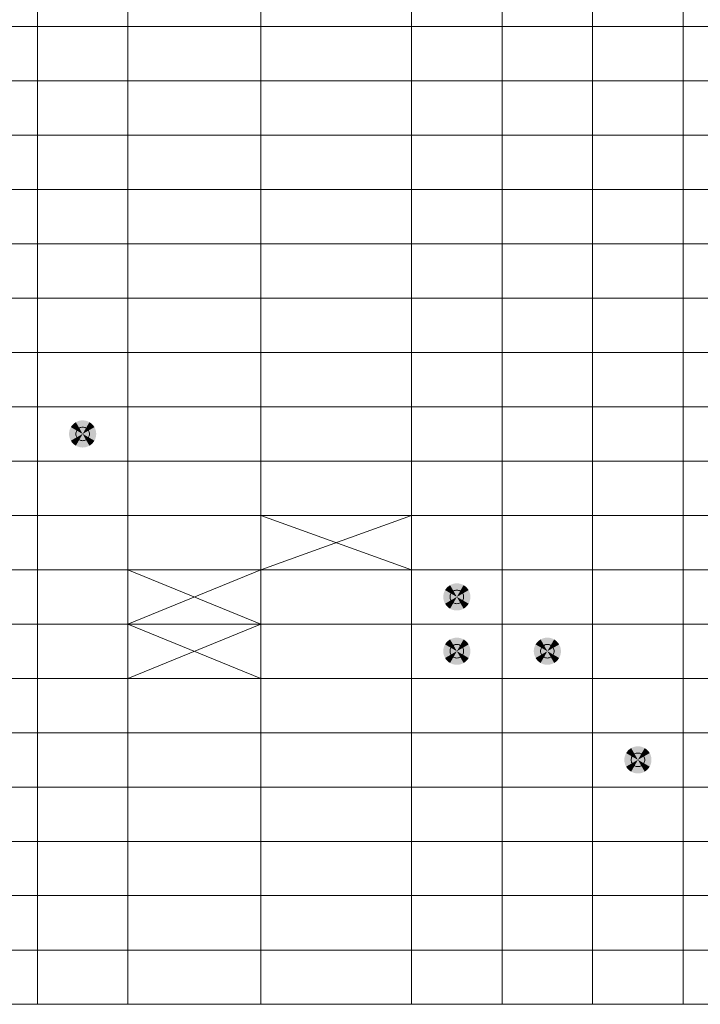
# Model space of a CAD drawing. Header units: millimetres. Extents: x 0 to 203, y 0 to 47.
# Tile 107 of 196: x 104.19 to 110.46, y 12.39 to 21.47. Entities that reach past the tile are written whole.
import ezdxf

# ---------------------------------------------------------------- set-up
doc = ezdxf.new("R2010")
doc.units = ezdxf.units.MM
doc.layers.add('PDF_Geomertry', color=7, linetype='Continuous')
doc.layers.add('PDF_Solid Fills', color=7, linetype='Continuous')

msp = doc.modelspace()

# ---------------------------------------------------------------- hatches: boundary and pattern name
at = {"layer": 'PDF_Solid Fills', "transparency": 33554559}
for points in [[(104.7666, 17.6491), (104.6454, 17.6815), (104.6509, 17.6972)], [(104.7666, 17.6491), (104.6509, 17.6972), (104.6581, 17.7119)], [(104.7666, 17.6491), (104.6581, 17.7119), (104.667, 17.7256)], [(104.7666, 17.6491), (104.667, 17.7256), (104.6778, 17.7378)], [(104.7666, 17.6491), (104.6778, 17.7378), (104.6905, 17.7486)], [(104.7666, 17.6491), (104.6905, 17.7486), (104.7039, 17.7574)], [(104.7666, 17.6491), (104.7039, 17.7574), (104.7186, 17.7649)], [(104.7666, 17.6491), (104.7186, 17.7649), (104.7343, 17.7702)], [(104.7666, 17.6491), (104.7343, 17.7702), (104.7504, 17.7731)], [(104.7666, 17.6491), (104.7504, 17.7731), (104.7666, 17.7741)], [(104.7666, 17.6491), (104.7666, 17.7741), (104.7827, 17.7731)], [(104.7666, 17.6491), (104.7827, 17.7731), (104.799, 17.7702)], [(104.7666, 17.6491), (104.799, 17.7702), (104.8141, 17.7649)], [(104.7666, 17.6491), (104.8141, 17.7649), (104.8288, 17.7574)], [(104.7666, 17.6491), (104.8288, 17.7574), (104.8426, 17.7486)], [(104.7666, 17.6491), (104.8426, 17.7486), (104.8549, 17.7378)], [(104.7666, 17.6491), (104.8549, 17.7378), (104.8657, 17.7256)], [(104.7666, 17.6491), (104.8657, 17.7256), (104.8749, 17.7119)], [(104.7666, 17.6491), (104.8749, 17.7119), (104.8824, 17.6972)], [(104.7666, 17.6491), (104.8824, 17.6972), (104.8873, 17.6815)], [(104.7666, 17.6491), (104.6415, 17.6491), (104.6424, 17.6658)], [(104.7666, 17.6491), (104.6424, 17.6328), (104.6415, 17.6491)], [(104.7666, 17.6491), (104.6424, 17.6658), (104.6454, 17.6815)], [(104.7666, 17.6491), (104.6454, 17.6168), (104.6424, 17.6328)], [(104.7666, 17.6491), (104.6509, 17.6014), (104.6454, 17.6168)], [(104.7666, 17.6491), (104.6581, 17.5867), (104.6509, 17.6014)], [(104.7666, 17.6491), (104.667, 17.573), (104.6581, 17.5867)], [(104.7666, 17.6491), (104.6778, 17.5608), (104.667, 17.573)], [(104.7666, 17.6491), (104.6905, 17.55), (104.6778, 17.5608)], [(104.7666, 17.6491), (104.7039, 17.5406), (104.6905, 17.55)], [(104.7666, 17.6491), (104.7186, 17.5338), (104.7039, 17.5406)], [(104.7666, 17.6491), (104.7343, 17.5285), (104.7186, 17.5338)], [(104.7666, 17.6491), (104.7504, 17.5249), (104.7343, 17.5285)], [(104.7666, 17.6491), (104.7666, 17.524), (104.7504, 17.5249)], [(104.7666, 17.6491), (104.8873, 17.6815), (104.8906, 17.6658)], [(104.7666, 17.6491), (104.8906, 17.6658), (104.8916, 17.6491)], [(104.7666, 17.6491), (104.7827, 17.5249), (104.7666, 17.524)], [(104.7666, 17.6491), (104.799, 17.5285), (104.7827, 17.5249)], [(104.7666, 17.6491), (104.8141, 17.5338), (104.799, 17.5285)], [(104.7666, 17.6491), (104.8288, 17.5406), (104.8141, 17.5338)], [(104.7666, 17.6491), (104.8426, 17.55), (104.8288, 17.5406)], [(104.7666, 17.6491), (104.8549, 17.5608), (104.8426, 17.55)], [(104.7666, 17.6491), (104.8657, 17.573), (104.8549, 17.5608)], [(104.7666, 17.6491), (104.8749, 17.5867), (104.8657, 17.573)], [(104.7666, 17.6491), (104.8824, 17.6014), (104.8749, 17.5867)], [(104.7666, 17.6491), (104.8873, 17.6168), (104.8824, 17.6014)], [(104.7666, 17.6491), (104.8906, 17.6328), (104.8873, 17.6168)], [(104.7666, 17.6491), (104.8916, 17.6491), (104.8906, 17.6328)], [(108.2147, 16.1477), (108.1259, 16.2359), (108.1382, 16.2467)], [(108.2147, 16.1477), (108.1382, 16.2467), (108.152, 16.2562)], [(108.2147, 16.1477), (108.152, 16.2562), (108.1667, 16.2634)], [(108.2147, 16.1477), (108.1667, 16.2634), (108.1824, 16.2683)], [(108.2147, 16.1477), (108.1824, 16.2683), (108.1981, 16.2718)], [(108.2147, 16.1477), (108.1981, 16.2718), (108.2147, 16.2728)], [(108.2147, 16.1477), (108.2147, 16.2728), (108.2308, 16.2718)], [(108.2147, 16.1477), (108.2308, 16.2718), (108.2471, 16.2683)], [(108.2147, 16.1477), (108.2471, 16.2683), (108.2622, 16.2634)], [(108.2147, 16.1477), (108.2622, 16.2634), (108.2769, 16.2562)], [(108.2147, 16.1477), (108.2769, 16.2562), (108.2907, 16.2467)], [(108.2147, 16.1477), (108.2907, 16.2467), (108.303, 16.2359)], [(108.2147, 16.1477), (108.0896, 16.1477), (108.0905, 16.1639)], [(108.2147, 16.1477), (108.0905, 16.1316), (108.0896, 16.1477)], [(108.2147, 16.1477), (108.0905, 16.1639), (108.0935, 16.18)], [(108.2147, 16.1477), (108.0935, 16.1153), (108.0905, 16.1316)], [(108.2147, 16.1477), (108.0935, 16.18), (108.099, 16.1957)], [(108.2147, 16.1477), (108.099, 16.0996), (108.0935, 16.1153)], [(108.2147, 16.1477), (108.099, 16.1957), (108.1062, 16.2104)], [(108.2147, 16.1477), (108.1062, 16.0849), (108.099, 16.0996)], [(108.2147, 16.1477), (108.1062, 16.2104), (108.1151, 16.2238)], [(108.2147, 16.1477), (108.1151, 16.0717), (108.1062, 16.0849)], [(108.2147, 16.1477), (108.1151, 16.2238), (108.1259, 16.2359)], [(108.2147, 16.1477), (108.1259, 16.0594), (108.1151, 16.0717)], [(108.2147, 16.1477), (108.1382, 16.0486), (108.1259, 16.0594)], [(108.2147, 16.1477), (108.152, 16.0394), (108.1382, 16.0486)], [(108.2147, 16.1477), (108.1667, 16.0319), (108.152, 16.0394)], [(108.2147, 16.1477), (108.1824, 16.027), (108.1667, 16.0319)], [(108.2147, 16.1477), (108.1981, 16.0237), (108.1824, 16.027)], [(108.2147, 16.1477), (108.2147, 16.0227), (108.1981, 16.0237)], [(108.2147, 16.1477), (108.303, 16.2359), (108.3138, 16.2238)], [(108.2147, 16.1477), (108.3138, 16.2238), (108.323, 16.2104)], [(108.2147, 16.1477), (108.323, 16.2104), (108.3299, 16.1957)], [(108.2147, 16.1477), (108.3299, 16.1957), (108.3354, 16.18)], [(108.2147, 16.1477), (108.3354, 16.18), (108.3387, 16.1639)], [(108.2147, 16.1477), (108.3387, 16.1639), (108.3397, 16.1477)], [(108.2147, 16.1477), (108.2308, 16.0237), (108.2147, 16.0227)], [(108.2147, 16.1477), (108.2471, 16.027), (108.2308, 16.0237)], [(108.2147, 16.1477), (108.2622, 16.0319), (108.2471, 16.027)], [(108.2147, 16.1477), (108.2769, 16.0394), (108.2622, 16.0319)], [(108.2147, 16.1477), (108.2907, 16.0486), (108.2769, 16.0394)], [(108.2147, 16.1477), (108.303, 16.0594), (108.2907, 16.0486)], [(108.2147, 16.1477), (108.3138, 16.0717), (108.303, 16.0594)], [(108.2147, 16.1477), (108.323, 16.0849), (108.3138, 16.0717)], [(108.2147, 16.1477), (108.3299, 16.0996), (108.323, 16.0849)], [(108.2147, 16.1477), (108.3354, 16.1153), (108.3299, 16.0996)], [(108.2147, 16.1477), (108.3387, 16.1316), (108.3354, 16.1153)], [(108.2147, 16.1477), (108.3397, 16.1477), (108.3387, 16.1316)], [(108.2147, 15.6474), (108.0935, 15.6797), (108.099, 15.695)], [(108.2147, 15.6474), (108.099, 15.695), (108.1062, 15.7098)], [(108.2147, 15.6474), (108.1062, 15.7098), (108.1151, 15.7235)], [(108.2147, 15.6474), (108.1151, 15.7235), (108.1259, 15.7356)], [(108.2147, 15.6474), (108.1259, 15.7356), (108.1382, 15.7464)], [(108.2147, 15.6474), (108.1382, 15.7464), (108.152, 15.7559)], [(108.2147, 15.6474), (108.152, 15.7559), (108.1667, 15.7627)], [(108.2147, 15.6474), (108.1667, 15.7627), (108.1824, 15.768)], [(108.2147, 15.6474), (108.1824, 15.768), (108.1981, 15.7716)], [(108.2147, 15.6474), (108.1981, 15.7716), (108.2147, 15.7725)], [(108.2147, 15.6474), (108.2147, 15.7725), (108.2308, 15.7716)], [(108.2147, 15.6474), (108.2308, 15.7716), (108.2471, 15.768)], [(108.2147, 15.6474), (108.2471, 15.768), (108.2622, 15.7627)], [(108.2147, 15.6474), (108.2622, 15.7627), (108.2769, 15.7559)], [(108.2147, 15.6474), (108.2769, 15.7559), (108.2907, 15.7464)], [(108.2147, 15.6474), (108.2907, 15.7464), (108.303, 15.7356)], [(108.2147, 15.6474), (108.303, 15.7356), (108.3138, 15.7235)], [(108.2147, 15.6474), (108.3138, 15.7235), (108.323, 15.7098)], [(108.2147, 15.6474), (108.323, 15.7098), (108.3299, 15.695)], [(108.2147, 15.6474), (108.3299, 15.695), (108.3354, 15.6797)], [(109.0486, 15.6474), (108.9279, 15.6797), (108.9332, 15.695)], [(109.0486, 15.6474), (108.9332, 15.695), (108.9401, 15.7098)], [(109.0486, 15.6474), (108.9401, 15.7098), (108.9495, 15.7235)], [(109.0486, 15.6474), (108.9495, 15.7235), (108.9603, 15.7356)], [(109.0486, 15.6474), (108.9603, 15.7356), (108.9724, 15.7464)], [(109.0486, 15.6474), (108.9724, 15.7464), (108.9862, 15.7559)], [(109.0486, 15.6474), (108.9862, 15.7559), (109.0009, 15.7627)], [(109.0486, 15.6474), (109.0009, 15.7627), (109.0162, 15.768)], [(109.0486, 15.6474), (109.0162, 15.768), (109.0323, 15.7716)], [(109.0486, 15.6474), (109.0323, 15.7716), (109.0486, 15.7725)], [(109.0486, 15.6474), (109.0486, 15.7725), (109.0652, 15.7716)], [(109.0486, 15.6474), (109.0652, 15.7716), (109.0809, 15.768)], [(109.0486, 15.6474), (109.0809, 15.768), (109.0966, 15.7627)], [(109.0486, 15.6474), (109.0966, 15.7627), (109.1113, 15.7559)], [(109.0486, 15.6474), (109.1113, 15.7559), (109.1251, 15.7464)], [(109.0486, 15.6474), (109.1251, 15.7464), (109.1372, 15.7356)], [(109.0486, 15.6474), (109.1372, 15.7356), (109.148, 15.7235)], [(109.0486, 15.6474), (109.148, 15.7235), (109.1569, 15.7098)], [(109.0486, 15.6474), (109.1569, 15.7098), (109.1643, 15.695)], [(109.0486, 15.6474), (109.1643, 15.695), (109.1696, 15.6797)], [(108.2147, 15.6474), (108.0896, 15.6474), (108.0905, 15.6636)], [(108.2147, 15.6474), (108.0905, 15.6307), (108.0896, 15.6474)], [(108.2147, 15.6474), (108.0905, 15.6636), (108.0935, 15.6797)], [(108.2147, 15.6474), (108.0935, 15.615), (108.0905, 15.6307)], [(108.2147, 15.6474), (108.099, 15.5993), (108.0935, 15.615)], [(108.2147, 15.6474), (108.1062, 15.5846), (108.099, 15.5993)], [(108.2147, 15.6474), (108.1151, 15.5708), (108.1062, 15.5846)], [(108.2147, 15.6474), (108.1259, 15.5587), (108.1151, 15.5708)], [(108.2147, 15.6474), (108.1382, 15.5479), (108.1259, 15.5587)], [(108.2147, 15.6474), (108.152, 15.5391), (108.1382, 15.5479)], [(108.2147, 15.6474), (108.1667, 15.5316), (108.152, 15.5391)], [(108.2147, 15.6474), (108.1824, 15.5263), (108.1667, 15.5316)], [(108.2147, 15.6474), (108.1981, 15.5234), (108.1824, 15.5263)], [(108.2147, 15.6474), (108.2147, 15.5218), (108.1981, 15.5234)], [(108.2147, 15.6474), (108.3354, 15.6797), (108.3387, 15.6636)], [(108.2147, 15.6474), (108.3387, 15.6636), (108.3397, 15.6474)], [(108.2147, 15.6474), (108.2308, 15.5234), (108.2147, 15.5218)], [(108.2147, 15.6474), (108.2471, 15.5263), (108.2308, 15.5234)], [(108.2147, 15.6474), (108.2622, 15.5316), (108.2471, 15.5263)], [(108.2147, 15.6474), (108.2769, 15.5391), (108.2622, 15.5316)], [(108.2147, 15.6474), (108.2907, 15.5479), (108.2769, 15.5391)], [(108.2147, 15.6474), (108.303, 15.5587), (108.2907, 15.5479)], [(108.2147, 15.6474), (108.3138, 15.5708), (108.303, 15.5587)], [(108.2147, 15.6474), (108.323, 15.5846), (108.3138, 15.5708)], [(108.2147, 15.6474), (108.3299, 15.5993), (108.323, 15.5846)], [(108.2147, 15.6474), (108.3354, 15.615), (108.3299, 15.5993)], [(108.2147, 15.6474), (108.3387, 15.6307), (108.3354, 15.615)], [(108.2147, 15.6474), (108.3397, 15.6474), (108.3387, 15.6307)], [(109.0486, 15.6474), (108.9234, 15.6474), (108.9244, 15.6636)], [(109.0486, 15.6474), (108.9244, 15.6307), (108.9234, 15.6474)], [(109.0486, 15.6474), (108.9244, 15.6636), (108.9279, 15.6797)], [(109.0486, 15.6474), (108.9279, 15.615), (108.9244, 15.6307)], [(109.0486, 15.6474), (108.9332, 15.5993), (108.9279, 15.615)], [(109.0486, 15.6474), (108.9401, 15.5846), (108.9332, 15.5993)], [(109.0486, 15.6474), (108.9495, 15.5708), (108.9401, 15.5846)], [(109.0486, 15.6474), (108.9603, 15.5587), (108.9495, 15.5708)], [(109.0486, 15.6474), (108.9724, 15.5479), (108.9603, 15.5587)], [(109.0486, 15.6474), (108.9862, 15.5391), (108.9724, 15.5479)], [(109.0486, 15.6474), (109.0009, 15.5316), (108.9862, 15.5391)], [(109.0486, 15.6474), (109.0162, 15.5263), (109.0009, 15.5316)], [(109.0486, 15.6474), (109.0323, 15.5234), (109.0162, 15.5263)], [(109.0486, 15.6474), (109.0486, 15.5218), (109.0323, 15.5234)], [(109.0486, 15.6474), (109.1696, 15.6797), (109.1726, 15.6636)], [(109.0486, 15.6474), (109.1726, 15.6636), (109.1741, 15.6474)], [(109.0486, 15.6474), (109.0652, 15.5234), (109.0486, 15.5218)], [(109.0486, 15.6474), (109.0809, 15.5263), (109.0652, 15.5234)], [(109.0486, 15.6474), (109.0966, 15.5316), (109.0809, 15.5263)], [(109.0486, 15.6474), (109.1113, 15.5391), (109.0966, 15.5316)], [(109.0486, 15.6474), (109.1251, 15.5479), (109.1113, 15.5391)], [(109.0486, 15.6474), (109.1372, 15.5587), (109.1251, 15.5479)], [(109.0486, 15.6474), (109.148, 15.5708), (109.1372, 15.5587)], [(109.0486, 15.6474), (109.1569, 15.5846), (109.148, 15.5708)], [(109.0486, 15.6474), (109.1643, 15.5993), (109.1569, 15.5846)], [(109.0486, 15.6474), (109.1696, 15.615), (109.1643, 15.5993)], [(109.0486, 15.6474), (109.1726, 15.6307), (109.1696, 15.615)], [(109.0486, 15.6474), (109.1741, 15.6474), (109.1726, 15.6307)], [(109.8828, 14.6464), (109.767, 14.6939), (109.7745, 14.7086)], [(109.8828, 14.6464), (109.7745, 14.7086), (109.7837, 14.7223)], [(109.8828, 14.6464), (109.7837, 14.7223), (109.7945, 14.7347)], [(109.8828, 14.6464), (109.7945, 14.7347), (109.8069, 14.7455)], [(109.8828, 14.6464), (109.8069, 14.7455), (109.8206, 14.7547)], [(109.8828, 14.6464), (109.8206, 14.7547), (109.8353, 14.7615)], [(109.8828, 14.6464), (109.8353, 14.7615), (109.8504, 14.767)], [(109.8828, 14.6464), (109.8504, 14.767), (109.8667, 14.7704)], [(109.8828, 14.6464), (109.8667, 14.7704), (109.8828, 14.7714)], [(109.8828, 14.6464), (109.8828, 14.7714), (109.8991, 14.7704)], [(109.8828, 14.6464), (109.8991, 14.7704), (109.9151, 14.767)], [(109.8828, 14.6464), (109.9151, 14.767), (109.9308, 14.7615)], [(109.8828, 14.6464), (109.9308, 14.7615), (109.9456, 14.7547)], [(109.8828, 14.6464), (109.9456, 14.7547), (109.9589, 14.7455)], [(109.8828, 14.6464), (109.9589, 14.7455), (109.9717, 14.7347)], [(109.8828, 14.6464), (109.9717, 14.7347), (109.9824, 14.7223)], [(109.8828, 14.6464), (109.9824, 14.7223), (109.9913, 14.7086)], [(109.8828, 14.6464), (109.9913, 14.7086), (109.9985, 14.6939)], [(109.8828, 14.6464), (109.7578, 14.6464), (109.7588, 14.6625)], [(109.8828, 14.6464), (109.7588, 14.6297), (109.7578, 14.6464)], [(109.8828, 14.6464), (109.7588, 14.6625), (109.7621, 14.6788)], [(109.8828, 14.6464), (109.7621, 14.614), (109.7588, 14.6297)], [(109.8828, 14.6464), (109.7621, 14.6788), (109.767, 14.6939)], [(109.8828, 14.6464), (109.767, 14.5983), (109.7621, 14.614)], [(109.8828, 14.6464), (109.7745, 14.5836), (109.767, 14.5983)], [(109.8828, 14.6464), (109.7837, 14.5699), (109.7745, 14.5836)], [(109.8828, 14.6464), (109.7945, 14.5575), (109.7837, 14.5699)], [(109.8828, 14.6464), (109.8069, 14.5467), (109.7945, 14.5575)], [(109.8828, 14.6464), (109.8206, 14.5379), (109.8069, 14.5467)], [(109.8828, 14.6464), (109.8353, 14.5306), (109.8206, 14.5379)], [(109.8828, 14.6464), (109.8504, 14.5251), (109.8353, 14.5306)], [(109.8828, 14.6464), (109.8667, 14.5222), (109.8504, 14.5251)], [(109.8828, 14.6464), (109.8828, 14.5212), (109.8667, 14.5222)], [(109.8828, 14.6464), (109.9985, 14.6939), (110.004, 14.6788)], [(109.8828, 14.6464), (110.004, 14.6788), (110.007, 14.6625)], [(109.8828, 14.6464), (110.007, 14.6625), (110.0079, 14.6464)], [(109.8828, 14.6464), (109.8991, 14.5222), (109.8828, 14.5212)], [(109.8828, 14.6464), (109.9151, 14.5251), (109.8991, 14.5222)], [(109.8828, 14.6464), (109.9308, 14.5306), (109.9151, 14.5251)], [(109.8828, 14.6464), (109.9456, 14.5379), (109.9308, 14.5306)], [(109.8828, 14.6464), (109.9589, 14.5467), (109.9456, 14.5379)], [(109.8828, 14.6464), (109.9717, 14.5575), (109.9589, 14.5467)], [(109.8828, 14.6464), (109.9824, 14.5699), (109.9717, 14.5575)], [(109.8828, 14.6464), (109.9913, 14.5836), (109.9824, 14.5699)], [(109.8828, 14.6464), (109.9985, 14.5983), (109.9913, 14.5836)], [(109.8828, 14.6464), (110.004, 14.614), (109.9985, 14.5983)], [(109.8828, 14.6464), (110.007, 14.6297), (110.004, 14.614)], [(109.8828, 14.6464), (110.0079, 14.6464), (110.007, 14.6297)]]:
    msp.add_hatch(color=256, dxfattribs=at).paths.add_polyline_path(points)

# ---------------------------------------------------------------- linework, layer by layer
at = {"layer": 'PDF_Geomertry', "lineweight": 15}
msp.add_lwpolyline([(76.2091, 12.3941), (116.4176, 12.3941), (116.4176, 30.5793), (76.2091, 30.5793), (76.2091, 12.3941)], close=True, dxfattribs=at)
for points in [[(104.3491, 12.3941), (104.3491, 30.5793)], [(105.1835, 12.3941), (105.1835, 30.5793)], [(106.4072, 12.3941), (106.4072, 30.5793)], [(107.7972, 12.3941), (107.7972, 30.5793)], [(108.6316, 12.3941), (108.6316, 30.5793)], [(109.4659, 12.3941), (109.4659, 30.5793)], [(110.3003, 12.3941), (110.3003, 30.5793)], [(76.2091, 21.4033), (116.4176, 21.4033)], [(76.2091, 20.9024), (116.4176, 20.9024)], [(76.2091, 20.4021), (116.4176, 20.4021)], [(76.2091, 19.9014), (116.4176, 19.9014)], [(76.2091, 19.4011), (116.4176, 19.4011)], [(76.2091, 18.9008), (116.4176, 18.9008)], [(76.2091, 18.4), (116.4176, 18.4)], [(76.2091, 17.8997), (116.4176, 17.8997)], [(76.2091, 17.399), (116.4176, 17.399)], [(76.2091, 16.8987), (116.4176, 16.8987)], [(106.4072, 15.3968), (105.1835, 15.8975), (106.4072, 16.3978), (107.7972, 16.8987)], [(107.7972, 16.3978), (106.4072, 16.8987)], [(76.2091, 16.3978), (116.4176, 16.3978)], [(105.1835, 15.3968), (106.4072, 15.8975), (105.1835, 16.3978)], [(76.2091, 15.8975), (116.4176, 15.8975)], [(76.2091, 15.3968), (116.4176, 15.3968)], [(76.2091, 14.8965), (116.4176, 14.8965)], [(76.2091, 14.3956), (116.4176, 14.3956)], [(76.2091, 13.8954), (116.4176, 13.8954)], [(76.2091, 13.3951), (116.4176, 13.3951)], [(76.2091, 12.8944), (116.4176, 12.8944)]]:
    msp.add_lwpolyline(points, dxfattribs=at)
at = {"layer": 'PDF_Geomertry', "lineweight": 0}
for points in [[(104.7039, 17.6491), (104.7042, 17.6413), (104.7062, 17.6328), (104.7088, 17.6256), (104.7121, 17.6181), (104.717, 17.6113), (104.7225, 17.605), (104.7284, 17.5995), (104.7352, 17.5952), (104.7425, 17.5916), (104.7504, 17.5887), (104.7582, 17.5873), (104.7666, 17.5867), (104.7749, 17.5873), (104.7827, 17.5887), (104.7906, 17.5916), (104.798, 17.5952), (104.8049, 17.5995), (104.8108, 17.605), (104.8161, 17.6113), (104.8206, 17.6181), (104.8245, 17.6256), (104.8269, 17.6328), (104.8284, 17.6413), (104.8288, 17.6491), (104.8284, 17.6574), (104.8269, 17.6652), (104.8245, 17.6731), (104.8206, 17.6805), (104.8161, 17.6874), (104.8108, 17.6937), (104.8049, 17.6992), (104.798, 17.7035), (104.7906, 17.707), (104.7827, 17.7099), (104.7749, 17.7113), (104.7666, 17.7119), (104.7582, 17.7113), (104.7504, 17.7099), (104.7425, 17.707), (104.7352, 17.7035), (104.7284, 17.6992), (104.7225, 17.6937), (104.717, 17.6874), (104.7121, 17.6805), (104.7088, 17.6731), (104.7062, 17.6652), (104.7042, 17.6574), (104.7039, 17.6491)], [(108.152, 16.1477), (108.1523, 16.1394), (108.1539, 16.1316), (108.1569, 16.1237), (108.1602, 16.1163), (108.1647, 16.1094), (108.17, 16.1035), (108.1765, 16.0982), (108.1833, 16.0937), (108.1906, 16.0898), (108.1985, 16.0874), (108.2063, 16.0859), (108.2147, 16.0849), (108.2226, 16.0859), (108.2308, 16.0874), (108.2383, 16.0898), (108.2455, 16.0937), (108.2524, 16.0982), (108.2589, 16.1035), (108.2642, 16.1094), (108.2687, 16.1163), (108.272, 16.1237), (108.275, 16.1316), (108.2765, 16.1394), (108.2769, 16.1477), (108.2765, 16.1561), (108.275, 16.1639), (108.272, 16.1718), (108.2687, 16.179), (108.2642, 16.1859), (108.2589, 16.1918), (108.2524, 16.1973), (108.2455, 16.2022), (108.2383, 16.2055), (108.2308, 16.2081), (108.2226, 16.21), (108.2147, 16.2104), (108.2063, 16.21), (108.1985, 16.2081), (108.1906, 16.2055), (108.1833, 16.2022), (108.1765, 16.1973), (108.17, 16.1918), (108.1647, 16.1859), (108.1602, 16.179), (108.1569, 16.1718), (108.1539, 16.1639), (108.1523, 16.1561), (108.152, 16.1477)], [(108.152, 15.6474), (108.1523, 15.6391), (108.1539, 15.6313), (108.1569, 15.6234), (108.1602, 15.616), (108.1647, 15.6091), (108.17, 15.6028), (108.1765, 15.5973), (108.1833, 15.593), (108.1906, 15.5895), (108.1985, 15.5865), (108.2063, 15.5852), (108.2147, 15.5846), (108.2226, 15.5852), (108.2308, 15.5865), (108.2383, 15.5895), (108.2455, 15.593), (108.2524, 15.5973), (108.2589, 15.6028), (108.2642, 15.6091), (108.2687, 15.616), (108.272, 15.6234), (108.275, 15.6313), (108.2765, 15.6391), (108.2769, 15.6474), (108.2765, 15.6552), (108.275, 15.6636), (108.272, 15.6709), (108.2687, 15.6784), (108.2642, 15.6852), (108.2589, 15.6915), (108.2524, 15.697), (108.2455, 15.7013), (108.2383, 15.7048), (108.2308, 15.7078), (108.2226, 15.7092), (108.2147, 15.7098), (108.2063, 15.7092), (108.1985, 15.7078), (108.1906, 15.7048), (108.1833, 15.7013), (108.1765, 15.697), (108.17, 15.6915), (108.1647, 15.6852), (108.1602, 15.6784), (108.1569, 15.6709), (108.1539, 15.6636), (108.1523, 15.6552), (108.152, 15.6474)], [(108.9862, 15.6474), (108.9868, 15.6391), (108.9881, 15.6313), (108.9911, 15.6234), (108.9946, 15.616), (108.9989, 15.6091), (109.0044, 15.6028), (109.0107, 15.5973), (109.0176, 15.593), (109.025, 15.5895), (109.0323, 15.5865), (109.0407, 15.5852), (109.0486, 15.5846), (109.0568, 15.5852), (109.0646, 15.5865), (109.0725, 15.5895), (109.08, 15.593), (109.0868, 15.5973), (109.0931, 15.6028), (109.0986, 15.6091), (109.1029, 15.616), (109.1064, 15.6234), (109.1094, 15.6313), (109.1108, 15.6391), (109.1113, 15.6474), (109.1108, 15.6552), (109.1094, 15.6636), (109.1064, 15.6709), (109.1029, 15.6784), (109.0986, 15.6852), (109.0931, 15.6915), (109.0868, 15.697), (109.08, 15.7013), (109.0725, 15.7048), (109.0646, 15.7078), (109.0568, 15.7092), (109.0486, 15.7098), (109.0407, 15.7092), (109.0323, 15.7078), (109.025, 15.7048), (109.0176, 15.7013), (109.0107, 15.697), (109.0044, 15.6915), (108.9989, 15.6852), (108.9946, 15.6784), (108.9911, 15.6709), (108.9881, 15.6636), (108.9868, 15.6552), (108.9862, 15.6474)], [(109.8206, 14.6464), (109.821, 14.6379), (109.8225, 14.6301), (109.8249, 14.6222), (109.8288, 14.615), (109.8333, 14.6081), (109.8386, 14.6022), (109.8445, 14.5967), (109.8514, 14.5918), (109.8588, 14.5885), (109.8667, 14.586), (109.8745, 14.584), (109.8828, 14.5836), (109.8912, 14.584), (109.8991, 14.586), (109.9069, 14.5885), (109.9142, 14.5918), (109.921, 14.5967), (109.9269, 14.6022), (109.9324, 14.6081), (109.9373, 14.615), (109.9407, 14.6222), (109.9432, 14.6301), (109.9452, 14.6379), (109.9456, 14.6464), (109.9452, 14.6542), (109.9432, 14.6625), (109.9407, 14.6703), (109.9373, 14.6772), (109.9324, 14.6841), (109.9269, 14.6905), (109.921, 14.6958), (109.9142, 14.7003), (109.9069, 14.7043), (109.8991, 14.7066), (109.8912, 14.7082), (109.8828, 14.7086), (109.8745, 14.7082), (109.8667, 14.7066), (109.8588, 14.7043), (109.8514, 14.7003), (109.8445, 14.6958), (109.8386, 14.6905), (109.8333, 14.6841), (109.8288, 14.6772), (109.8249, 14.6703), (109.8225, 14.6625), (109.821, 14.6542), (109.8206, 14.6464)]]:
    msp.add_lwpolyline(points, close=True, dxfattribs=at)

doc.saveas('drawing.dxf')
